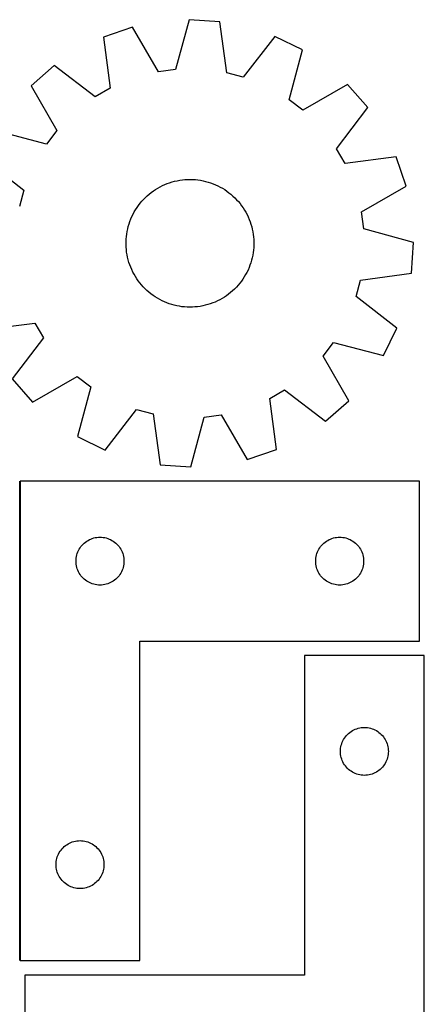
# Model space of a CAD drawing. Header units: millimetres. Extents: x 7 to 1243, y 7 to 2493.
# Tile 19 of 19: x 1091 to 1243, y 2116 to 2486. Entities that reach past the tile are written whole.
import ezdxf

# ---------------------------------------------------------------- set-up
doc = ezdxf.new("R2010")
doc.units = ezdxf.units.MM
doc.layers.add('COMMON', color=5, linetype='CONTINUOUS', true_color=0x0000ff)
doc.layers.add('CUT', color=7, linetype='CONTINUOUS', true_color=0x000000)

msp = doc.modelspace()

# ---------------------------------------------------------------- linework, layer by layer
at = {"layer": 'COMMON'}
msp.add_line((1090.730059, 2132.216124), (1090.730059, 2312.216124), dxfattribs=at)
at = {"layer": 'CUT'}
for p, q in [((1154.288996, 2485.615871), (1149.219116, 2466.914568)), ((1165.80095, 2484.86727), (1154.288996, 2485.615871)), ((1133.090159, 2482.813924), (1122.168024, 2479.100108)), ((1142.844727, 2466.072036), (1133.090159, 2482.813924)), ((1168.406152, 2465.66687), (1165.80095, 2484.86727)), ((1122.168024, 2479.100108), (1124.640744, 2459.882198)), ((1186.45838, 2479.343487), (1174.617742, 2464.005896)), ((1196.807561, 2474.246436), (1186.45838, 2479.343487)), ((1191.866779, 2455.510612), (1196.807561, 2474.246436)), ((1103.655111, 2468.399003), (1094.98559, 2460.788164)), ((1119.074, 2456.664427), (1103.655111, 2468.399003)), ((1149.219116, 2466.914568), (1142.844727, 2466.072036)), ((1174.617742, 2464.005896), (1168.406152, 2465.66687)), ((1094.98559, 2460.788164), (1104.624461, 2443.979399)), ((1124.640744, 2459.882198), (1119.074, 2456.664427)), ((1213.778678, 2461.23787), (1196.969913, 2451.598999)), ((1221.389517, 2452.568349), (1213.778678, 2461.23787)), ((1196.969913, 2451.598999), (1191.866779, 2455.510612)), ((1209.654941, 2437.14946), (1221.389517, 2452.568349)), ((1100.712847, 2438.876265), (1081.977023, 2443.817047)), ((1104.624461, 2443.979399), (1100.712847, 2438.876265)), ((1212.872711, 2431.582716), (1209.654941, 2437.14946)), ((1232.090622, 2434.055435), (1212.872711, 2431.582716)), ((1235.804438, 2423.1333), (1232.090622, 2434.055435)), ((1076.879972, 2433.467866), (1092.217564, 2421.627228)), ((1142.530153, 2422.356533), (1143.386161, 2422.83187)), ((1143.386161, 2422.83187), (1144.260845, 2423.271896)), ((1144.260845, 2423.271896), (1145.15275, 2423.675879)), ((1145.15275, 2423.675879), (1146.060389, 2424.043146)), ((1146.060389, 2424.043146), (1146.982254, 2424.373086)), ((1146.982254, 2424.373086), (1147.91681, 2424.66515)), ((1147.91681, 2424.66515), (1148.8625, 2424.918852)), ((1148.8625, 2424.918852), (1149.817752, 2425.133769)), ((1149.817752, 2425.133769), (1150.780975, 2425.309544)), ((1150.780975, 2425.309544), (1151.750566, 2425.445884)), ((1151.750566, 2425.445884), (1152.724911, 2425.542563)), ((1152.724911, 2425.542563), (1153.702388, 2425.599419)), ((1153.702388, 2425.599419), (1154.681372, 2425.616358)), ((1154.681372, 2425.616358), (1155.660231, 2425.593351)), ((1155.660231, 2425.593351), (1156.637337, 2425.530437)), ((1156.637337, 2425.530437), (1157.611065, 2425.427721)), ((1157.611065, 2425.427721), (1158.579792, 2425.285373)), ((1158.579792, 2425.285373), (1159.541907, 2425.10363)), ((1159.541907, 2425.10363), (1160.495808, 2424.882796)), ((1160.495808, 2424.882796), (1161.439907, 2424.623237)), ((1161.439907, 2424.623237), (1162.372634, 2424.325386)), ((1162.372634, 2424.325386), (1163.292436, 2423.989737)), ((1163.292436, 2423.989737), (1164.197782, 2423.616851)), ((1164.197782, 2423.616851), (1165.087165, 2423.207347)), ((1165.087165, 2423.207347), (1165.959105, 2422.761908)), ((1165.959105, 2422.761908), (1166.81215, 2422.281274)), ((1219.06255, 2413.378732), (1235.804438, 2423.1333)), ((1092.217564, 2421.627228), (1090.556589, 2415.415638)), ((1137.863616, 2418.811226), (1138.578899, 2419.479855)), ((1138.578899, 2419.479855), (1139.32086, 2420.118752)), ((1139.32086, 2420.118752), (1140.088263, 2420.726854)), ((1140.088263, 2420.726854), (1140.879831, 2421.303148)), ((1140.879831, 2421.303148), (1141.694246, 2421.846676)), ((1141.694246, 2421.846676), (1142.530153, 2422.356533)), ((1166.81215, 2422.281274), (1167.644881, 2421.766245)), ((1167.644881, 2421.766245), (1168.455911, 2421.217679)), ((1168.455911, 2421.217679), (1169.243892, 2420.636489)), ((1169.243892, 2420.636489), (1170.00751, 2420.023642)), ((1170.00751, 2420.023642), (1170.745496, 2419.380158)), ((1170.745496, 2419.380158), (1171.456621, 2418.707108)), ((1134.727361, 2415.06268), (1135.292357, 2415.862352)), ((1135.292357, 2415.862352), (1135.889499, 2416.638313)), ((1135.889499, 2416.638313), (1136.517796, 2417.389271)), ((1136.517796, 2417.389271), (1137.1762, 2418.113978)), ((1137.1762, 2418.113978), (1137.863616, 2418.811226)), ((1171.456621, 2418.707108), (1172.139702, 2418.005612)), ((1172.139702, 2418.005612), (1172.793601, 2417.276839)), ((1172.793601, 2417.276839), (1173.41723, 2416.522)), ((1173.41723, 2416.522), (1174.009552, 2415.742352)), ((1174.009552, 2415.742352), (1174.56958, 2414.939193)), ((1132.415548, 2410.756497), (1132.806824, 2411.654048)), ((1132.806824, 2411.654048), (1133.234385, 2412.534893)), ((1133.234385, 2412.534893), (1133.697518, 2413.397565)), ((1133.697518, 2413.397565), (1134.195453, 2414.240628)), ((1134.195453, 2414.240628), (1134.727361, 2415.06268)), ((1174.56958, 2414.939193), (1175.096382, 2414.11386)), ((1175.096382, 2414.11386), (1175.589081, 2413.267726)), ((1175.589081, 2413.267726), (1176.046858, 2412.4022)), ((1176.046858, 2412.4022), (1176.46895, 2411.518722)), ((1219.905082, 2407.004344), (1219.06255, 2413.378732)), ((1131.225381, 2407.02947), (1131.465628, 2407.978667)), ((1131.465628, 2407.978667), (1131.744391, 2408.917276)), ((1131.744391, 2408.917276), (1132.061207, 2409.843733)), ((1132.061207, 2409.843733), (1132.415548, 2410.756497)), ((1176.46895, 2411.518722), (1176.854656, 2410.618763)), ((1176.854656, 2410.618763), (1177.203332, 2409.70382)), ((1177.203332, 2409.70382), (1177.514398, 2408.775417)), ((1177.514398, 2408.775417), (1177.787338, 2407.835099)), ((1130.739415, 2404.134211), (1130.861972, 2405.10564)), ((1130.861972, 2405.10564), (1131.024051, 2406.071262)), ((1131.024051, 2406.071262), (1131.225381, 2407.02947)), ((1177.787338, 2407.835099), (1178.021696, 2406.88443)), ((1178.021696, 2406.88443), (1178.217083, 2405.924993)), ((1178.217083, 2405.924993), (1178.373173, 2404.958385)), ((1178.373173, 2404.958385), (1178.489707, 2403.986214)), ((1238.606385, 2401.934463), (1219.905082, 2407.004344)), ((1130.610578, 2401.20128), (1130.613613, 2402.180405)), ((1130.647483, 2400.222846), (1130.610578, 2401.20128)), ((1130.613613, 2402.180405), (1130.656582, 2403.158591)), ((1130.656582, 2403.158591), (1130.739415, 2404.134211)), ((1178.489707, 2403.986214), (1178.56649, 2403.0101)), ((1178.60036, 2401.052541), (1178.557391, 2400.074354)), ((1178.56649, 2403.0101), (1178.603395, 2402.031666)), ((1178.603395, 2402.031666), (1178.60036, 2401.052541)), ((1237.857784, 2390.42251), (1238.606385, 2401.934463)), ((1130.724266, 2399.246731), (1130.647483, 2400.222846)), ((1130.8408, 2398.274561), (1130.724266, 2399.246731)), ((1130.99689, 2397.307953), (1130.8408, 2398.274561)), ((1131.192277, 2396.348516), (1130.99689, 2397.307953)), ((1178.189922, 2397.161683), (1177.988592, 2396.203476)), ((1178.352001, 2398.127305), (1178.189922, 2397.161683)), ((1178.474559, 2399.098735), (1178.352001, 2398.127305)), ((1178.557391, 2400.074354), (1178.474559, 2399.098735)), ((1131.426635, 2395.397847), (1131.192277, 2396.348516)), ((1131.699575, 2394.457529), (1131.426635, 2395.397847)), ((1132.010642, 2393.529125), (1131.699575, 2394.457529)), ((1132.359318, 2392.614183), (1132.010642, 2393.529125)), ((1177.152766, 2393.389212), (1176.798425, 2392.476449)), ((1177.469582, 2394.31567), (1177.152766, 2393.389212)), ((1177.748345, 2395.254278), (1177.469582, 2394.31567)), ((1177.988592, 2396.203476), (1177.748345, 2395.254278)), ((1132.745023, 2391.714223), (1132.359318, 2392.614183)), ((1133.167115, 2390.830745), (1132.745023, 2391.714223)), ((1133.624892, 2389.965219), (1133.167115, 2390.830745)), ((1134.117592, 2389.119085), (1133.624892, 2389.965219)), ((1175.516455, 2389.835381), (1175.01852, 2388.992318)), ((1175.979588, 2390.698053), (1175.516455, 2389.835381)), ((1176.407149, 2391.578898), (1175.979588, 2390.698053)), ((1176.798425, 2392.476449), (1176.407149, 2391.578898)), ((1218.657384, 2387.817307), (1237.857784, 2390.42251)), ((1134.644394, 2388.293752), (1134.117592, 2389.119085)), ((1135.204421, 2387.490594), (1134.644394, 2388.293752)), ((1135.796743, 2386.710946), (1135.204421, 2387.490594)), ((1136.420372, 2385.956107), (1135.796743, 2386.710946)), ((1137.074271, 2385.227333), (1136.420372, 2385.956107)), ((1172.696178, 2385.843674), (1172.037774, 2385.118968)), ((1173.324474, 2386.594633), (1172.696178, 2385.843674)), ((1173.921617, 2387.370594), (1173.324474, 2386.594633)), ((1174.486612, 2388.170266), (1173.921617, 2387.370594)), ((1175.01852, 2388.992318), (1174.486612, 2388.170266)), ((1216.996409, 2381.605717), (1218.657384, 2387.817307)), ((1137.757352, 2384.525838), (1137.074271, 2385.227333)), ((1138.468477, 2383.852788), (1137.757352, 2384.525838)), ((1139.206463, 2383.209304), (1138.468477, 2383.852788)), ((1139.970082, 2382.596457), (1139.206463, 2383.209304)), ((1140.758062, 2382.015266), (1139.970082, 2382.596457)), ((1169.125711, 2382.506092), (1168.334143, 2381.929798)), ((1169.893114, 2383.114194), (1169.125711, 2382.506092)), ((1170.635074, 2383.753091), (1169.893114, 2383.114194)), ((1171.350358, 2384.42172), (1170.635074, 2383.753091)), ((1172.037774, 2385.118968), (1171.350358, 2384.42172)), ((1141.569093, 2381.466701), (1140.758062, 2382.015266)), ((1142.401824, 2380.951672), (1141.569093, 2381.466701)), ((1143.254869, 2380.471038), (1142.401824, 2380.951672)), ((1144.126808, 2380.025598), (1143.254869, 2380.471038)), ((1145.016191, 2379.616095), (1144.126808, 2380.025598)), ((1145.921537, 2379.243208), (1145.016191, 2379.616095)), ((1146.841339, 2378.90756), (1145.921537, 2379.243208)), ((1147.774066, 2378.609709), (1146.841339, 2378.90756)), ((1148.718166, 2378.35015), (1147.774066, 2378.609709)), ((1149.672067, 2378.129315), (1148.718166, 2378.35015)), ((1161.297164, 2378.567795), (1160.351473, 2378.314094)), ((1162.231719, 2378.859859), (1161.297164, 2378.567795)), ((1163.153584, 2379.1898), (1162.231719, 2378.859859)), ((1164.061224, 2379.557067), (1163.153584, 2379.1898)), ((1164.953128, 2379.961049), (1164.061224, 2379.557067)), ((1165.827812, 2380.401076), (1164.953128, 2379.961049)), ((1166.68382, 2380.876413), (1165.827812, 2380.401076)), ((1167.519727, 2381.386269), (1166.68382, 2380.876413)), ((1168.334143, 2381.929798), (1167.519727, 2381.386269)), ((1232.334001, 2369.76508), (1216.996409, 2381.605717)), ((1150.634182, 2377.947573), (1149.672067, 2378.129315)), ((1151.602909, 2377.805225), (1150.634182, 2377.947573)), ((1152.576636, 2377.702509), (1151.602909, 2377.805225)), ((1153.553742, 2377.639595), (1152.576636, 2377.702509)), ((1154.532602, 2377.616588), (1153.553742, 2377.639595)), ((1155.511585, 2377.633527), (1154.532602, 2377.616588)), ((1156.489063, 2377.690383), (1155.511585, 2377.633527)), ((1157.463408, 2377.787061), (1156.489063, 2377.690383)), ((1158.432999, 2377.923401), (1157.463408, 2377.787061)), ((1159.396222, 2378.099176), (1158.432999, 2377.923401)), ((1160.351473, 2378.314094), (1159.396222, 2378.099176)), ((1077.123352, 2369.17751), (1096.341262, 2371.65023)), ((1096.341262, 2371.65023), (1099.559033, 2366.083486)), ((1227.23695, 2359.415899), (1232.334001, 2369.76508)), ((1099.559033, 2366.083486), (1087.824457, 2350.664597)), ((1204.589513, 2359.253547), (1208.501126, 2364.35668)), ((1208.501126, 2364.35668), (1227.23695, 2359.415899)), ((1214.228384, 2342.444782), (1204.589513, 2359.253547)), ((1087.824457, 2350.664597), (1095.435296, 2341.995076)), ((1095.435296, 2341.995076), (1112.244061, 2351.633947)), ((1112.244061, 2351.633947), (1117.347194, 2347.722334)), ((1117.347194, 2347.722334), (1112.406413, 2328.98651)), ((1184.573229, 2343.350748), (1190.139974, 2346.568519)), ((1190.139974, 2346.568519), (1205.558863, 2334.833943)), ((1187.045949, 2324.132838), (1184.573229, 2343.350748)), ((1205.558863, 2334.833943), (1214.228384, 2342.444782)), ((1122.755593, 2323.889459), (1134.596231, 2339.22705)), ((1134.596231, 2339.22705), (1140.807821, 2337.566075)), ((1140.807821, 2337.566075), (1143.413024, 2318.365676)), ((1154.924977, 2317.617075), (1159.994858, 2336.318378)), ((1159.994858, 2336.318378), (1166.369246, 2337.160909)), ((1166.369246, 2337.160909), (1176.123814, 2320.419021)), ((1112.406413, 2328.98651), (1122.755593, 2323.889459)), ((1176.123814, 2320.419021), (1187.045949, 2324.132838)), ((1143.413024, 2318.365676), (1154.924977, 2317.617075)), ((1090.830059, 2312.216124), (1090.830059, 2132.216124)), ((1240.830059, 2312.216124), (1090.830059, 2312.216124)), ((1240.830059, 2252.216124), (1240.830059, 2312.216124)), ((1115.351206, 2289.356304), (1115.829927, 2289.69935)), ((1115.829927, 2289.69935), (1116.330059, 2290.010352)), ((1116.330059, 2290.010352), (1116.849461, 2290.287979)), ((1116.849461, 2290.287979), (1117.385908, 2290.53104)), ((1117.385908, 2290.53104), (1117.937104, 2290.738495)), ((1117.937104, 2290.738495), (1118.500688, 2290.909456)), ((1118.500688, 2290.909456), (1119.074246, 2291.043191)), ((1119.074246, 2291.043191), (1119.655323, 2291.139128)), ((1119.655323, 2291.139128), (1120.241431, 2291.196854)), ((1120.241431, 2291.196854), (1120.830059, 2291.216124)), ((1120.830059, 2291.216124), (1121.418687, 2291.196854)), ((1121.418687, 2291.196854), (1122.004795, 2291.139128)), ((1122.004795, 2291.139128), (1122.585872, 2291.043191)), ((1122.585872, 2291.043191), (1123.159431, 2290.909456)), ((1123.159431, 2290.909456), (1123.723014, 2290.738495)), ((1123.723014, 2290.738495), (1124.27421, 2290.53104)), ((1124.27421, 2290.53104), (1124.810657, 2290.287979)), ((1124.810657, 2290.287979), (1125.330059, 2290.010352)), ((1125.330059, 2290.010352), (1125.830191, 2289.69935)), ((1125.830191, 2289.69935), (1126.308912, 2289.356304)), ((1205.351206, 2289.356304), (1205.829927, 2289.69935)), ((1205.829927, 2289.69935), (1206.330059, 2290.010352)), ((1206.330059, 2290.010352), (1206.849461, 2290.287979)), ((1206.849461, 2290.287979), (1207.385908, 2290.53104)), ((1207.385908, 2290.53104), (1207.937104, 2290.738495)), ((1207.937104, 2290.738495), (1208.500688, 2290.909456)), ((1208.500688, 2290.909456), (1209.074246, 2291.043191)), ((1209.074246, 2291.043191), (1209.655323, 2291.139128)), ((1209.655323, 2291.139128), (1210.241431, 2291.196854)), ((1210.241431, 2291.196854), (1210.830059, 2291.216124)), ((1210.830059, 2291.216124), (1211.418687, 2291.196854)), ((1211.418687, 2291.196854), (1212.004795, 2291.139128)), ((1212.004795, 2291.139128), (1212.585872, 2291.043191)), ((1212.585872, 2291.043191), (1213.159431, 2290.909456)), ((1213.159431, 2290.909456), (1213.723014, 2290.738495)), ((1213.723014, 2290.738495), (1214.27421, 2290.53104)), ((1214.27421, 2290.53104), (1214.810657, 2290.287979)), ((1214.810657, 2290.287979), (1215.330059, 2290.010352)), ((1215.330059, 2290.010352), (1215.830191, 2289.69935)), ((1215.830191, 2289.69935), (1216.308912, 2289.356304)), ((1112.515143, 2285.660275), (1112.758204, 2286.196722)), ((1112.758204, 2286.196722), (1113.035831, 2286.716124)), ((1113.035831, 2286.716124), (1113.346833, 2287.216256)), ((1113.346833, 2287.216256), (1113.689879, 2287.694977)), ((1113.689879, 2287.694977), (1114.063501, 2288.150236)), ((1114.063501, 2288.150236), (1114.466098, 2288.580085)), ((1114.466098, 2288.580085), (1114.895947, 2288.982682)), ((1114.895947, 2288.982682), (1115.351206, 2289.356304)), ((1126.308912, 2289.356304), (1126.764171, 2288.982682)), ((1126.764171, 2288.982682), (1127.19402, 2288.580085)), ((1127.19402, 2288.580085), (1127.596617, 2288.150236)), ((1127.596617, 2288.150236), (1127.970239, 2287.694977)), ((1127.970239, 2287.694977), (1128.313286, 2287.216256)), ((1128.313286, 2287.216256), (1128.624288, 2286.716124)), ((1128.624288, 2286.716124), (1128.901914, 2286.196722)), ((1128.901914, 2286.196722), (1129.144975, 2285.660275)), ((1202.515143, 2285.660275), (1202.758204, 2286.196722)), ((1202.758204, 2286.196722), (1203.035831, 2286.716124)), ((1203.035831, 2286.716124), (1203.346833, 2287.216256)), ((1203.346833, 2287.216256), (1203.689879, 2287.694977)), ((1203.689879, 2287.694977), (1204.063501, 2288.150236)), ((1204.063501, 2288.150236), (1204.466098, 2288.580085)), ((1204.466098, 2288.580085), (1204.895947, 2288.982682)), ((1204.895947, 2288.982682), (1205.351206, 2289.356304)), ((1216.308912, 2289.356304), (1216.764171, 2288.982682)), ((1216.764171, 2288.982682), (1217.19402, 2288.580085)), ((1217.19402, 2288.580085), (1217.596617, 2288.150236)), ((1217.596617, 2288.150236), (1217.970239, 2287.694977)), ((1217.970239, 2287.694977), (1218.313286, 2287.216256)), ((1218.313286, 2287.216256), (1218.624288, 2286.716124)), ((1218.624288, 2286.716124), (1218.901914, 2286.196722)), ((1218.901914, 2286.196722), (1219.144975, 2285.660275)), ((1111.830059, 2282.216124), (1111.849329, 2282.804752)), ((1111.849329, 2281.627496), (1111.830059, 2282.216124)), ((1111.849329, 2282.804752), (1111.907055, 2283.39086)), ((1111.907055, 2283.39086), (1112.002992, 2283.971937)), ((1112.002992, 2283.971937), (1112.136727, 2284.545495)), ((1112.136727, 2284.545495), (1112.307688, 2285.109079)), ((1112.307688, 2285.109079), (1112.515143, 2285.660275)), ((1129.144975, 2285.660275), (1129.35243, 2285.109079)), ((1129.35243, 2285.109079), (1129.523392, 2284.545495)), ((1129.523392, 2284.545495), (1129.657127, 2283.971937)), ((1129.657127, 2283.971937), (1129.753063, 2283.39086)), ((1129.753063, 2283.39086), (1129.810789, 2282.804752)), ((1129.810789, 2282.804752), (1129.830059, 2282.216124)), ((1129.830059, 2282.216124), (1129.810789, 2281.627496)), ((1201.830059, 2282.216124), (1201.849329, 2282.804752)), ((1201.849329, 2281.627496), (1201.830059, 2282.216124)), ((1201.849329, 2282.804752), (1201.907055, 2283.39086)), ((1201.907055, 2283.39086), (1202.002992, 2283.971937)), ((1202.002992, 2283.971937), (1202.136727, 2284.545495)), ((1202.136727, 2284.545495), (1202.307688, 2285.109079)), ((1202.307688, 2285.109079), (1202.515143, 2285.660275)), ((1219.144975, 2285.660275), (1219.35243, 2285.109079)), ((1219.35243, 2285.109079), (1219.523392, 2284.545495)), ((1219.523392, 2284.545495), (1219.657127, 2283.971937)), ((1219.657127, 2283.971937), (1219.753063, 2283.39086)), ((1219.753063, 2283.39086), (1219.810789, 2282.804752)), ((1219.810789, 2282.804752), (1219.830059, 2282.216124)), ((1219.830059, 2282.216124), (1219.810789, 2281.627496)), ((1111.907055, 2281.041388), (1111.849329, 2281.627496)), ((1112.002992, 2280.460311), (1111.907055, 2281.041388)), ((1112.136727, 2279.886752), (1112.002992, 2280.460311)), ((1112.307688, 2279.323169), (1112.136727, 2279.886752)), ((1112.515143, 2278.771973), (1112.307688, 2279.323169)), ((1112.758204, 2278.235526), (1112.515143, 2278.771973)), ((1129.144975, 2278.771973), (1128.901914, 2278.235526)), ((1129.35243, 2279.323169), (1129.144975, 2278.771973)), ((1129.523392, 2279.886752), (1129.35243, 2279.323169)), ((1129.657127, 2280.460311), (1129.523392, 2279.886752)), ((1129.753063, 2281.041388), (1129.657127, 2280.460311)), ((1129.810789, 2281.627496), (1129.753063, 2281.041388)), ((1201.907055, 2281.041388), (1201.849329, 2281.627496)), ((1202.002992, 2280.460311), (1201.907055, 2281.041388)), ((1202.136727, 2279.886752), (1202.002992, 2280.460311)), ((1202.307688, 2279.323169), (1202.136727, 2279.886752)), ((1202.515143, 2278.771973), (1202.307688, 2279.323169)), ((1202.758204, 2278.235526), (1202.515143, 2278.771973)), ((1219.144975, 2278.771973), (1218.901914, 2278.235526)), ((1219.35243, 2279.323169), (1219.144975, 2278.771973)), ((1219.523392, 2279.886752), (1219.35243, 2279.323169)), ((1219.657127, 2280.460311), (1219.523392, 2279.886752)), ((1219.753063, 2281.041388), (1219.657127, 2280.460311)), ((1219.810789, 2281.627496), (1219.753063, 2281.041388)), ((1113.035831, 2277.716124), (1112.758204, 2278.235526)), ((1113.346833, 2277.215992), (1113.035831, 2277.716124)), ((1113.689879, 2276.737271), (1113.346833, 2277.215992)), ((1114.063501, 2276.282011), (1113.689879, 2276.737271)), ((1114.466098, 2275.852163), (1114.063501, 2276.282011)), ((1114.895947, 2275.449566), (1114.466098, 2275.852163)), ((1115.351206, 2275.075944), (1114.895947, 2275.449566)), ((1115.829927, 2274.732897), (1115.351206, 2275.075944)), ((1126.308912, 2275.075944), (1125.830191, 2274.732897)), ((1126.764171, 2275.449566), (1126.308912, 2275.075944)), ((1127.19402, 2275.852163), (1126.764171, 2275.449566)), ((1127.596617, 2276.282011), (1127.19402, 2275.852163)), ((1127.970239, 2276.737271), (1127.596617, 2276.282011)), ((1128.313286, 2277.215992), (1127.970239, 2276.737271)), ((1128.624288, 2277.716124), (1128.313286, 2277.215992)), ((1128.901914, 2278.235526), (1128.624288, 2277.716124)), ((1203.035831, 2277.716124), (1202.758204, 2278.235526)), ((1203.346833, 2277.215992), (1203.035831, 2277.716124)), ((1203.689879, 2276.737271), (1203.346833, 2277.215992)), ((1204.063501, 2276.282011), (1203.689879, 2276.737271)), ((1204.466098, 2275.852163), (1204.063501, 2276.282011)), ((1204.895947, 2275.449566), (1204.466098, 2275.852163)), ((1205.351206, 2275.075944), (1204.895947, 2275.449566)), ((1205.829927, 2274.732897), (1205.351206, 2275.075944)), ((1216.308912, 2275.075944), (1215.830191, 2274.732897)), ((1216.764171, 2275.449566), (1216.308912, 2275.075944)), ((1217.19402, 2275.852163), (1216.764171, 2275.449566)), ((1217.596617, 2276.282011), (1217.19402, 2275.852163)), ((1217.970239, 2276.737271), (1217.596617, 2276.282011)), ((1218.313286, 2277.215992), (1217.970239, 2276.737271)), ((1218.624288, 2277.716124), (1218.313286, 2277.215992)), ((1218.901914, 2278.235526), (1218.624288, 2277.716124)), ((1116.330059, 2274.421895), (1115.829927, 2274.732897)), ((1116.849461, 2274.144269), (1116.330059, 2274.421895)), ((1117.385908, 2273.901208), (1116.849461, 2274.144269)), ((1117.937104, 2273.693753), (1117.385908, 2273.901208)), ((1118.500688, 2273.522791), (1117.937104, 2273.693753)), ((1119.074246, 2273.389056), (1118.500688, 2273.522791)), ((1119.655323, 2273.29312), (1119.074246, 2273.389056)), ((1120.241431, 2273.235394), (1119.655323, 2273.29312)), ((1120.830059, 2273.216124), (1120.241431, 2273.235394)), ((1121.418687, 2273.235394), (1120.830059, 2273.216124)), ((1122.004795, 2273.29312), (1121.418687, 2273.235394)), ((1122.585872, 2273.389056), (1122.004795, 2273.29312)), ((1123.159431, 2273.522791), (1122.585872, 2273.389056)), ((1123.723014, 2273.693753), (1123.159431, 2273.522791)), ((1124.27421, 2273.901208), (1123.723014, 2273.693753)), ((1124.810657, 2274.144269), (1124.27421, 2273.901208)), ((1125.330059, 2274.421895), (1124.810657, 2274.144269)), ((1125.830191, 2274.732897), (1125.330059, 2274.421895)), ((1206.330059, 2274.421895), (1205.829927, 2274.732897)), ((1206.849461, 2274.144269), (1206.330059, 2274.421895)), ((1207.385908, 2273.901208), (1206.849461, 2274.144269)), ((1207.937104, 2273.693753), (1207.385908, 2273.901208)), ((1208.500688, 2273.522791), (1207.937104, 2273.693753)), ((1209.074246, 2273.389056), (1208.500688, 2273.522791)), ((1209.655323, 2273.29312), (1209.074246, 2273.389056)), ((1210.241431, 2273.235394), (1209.655323, 2273.29312)), ((1210.830059, 2273.216124), (1210.241431, 2273.235394)), ((1211.418687, 2273.235394), (1210.830059, 2273.216124)), ((1212.004795, 2273.29312), (1211.418687, 2273.235394)), ((1212.585872, 2273.389056), (1212.004795, 2273.29312)), ((1213.159431, 2273.522791), (1212.585872, 2273.389056)), ((1213.723014, 2273.693753), (1213.159431, 2273.522791)), ((1214.27421, 2273.901208), (1213.723014, 2273.693753)), ((1214.810657, 2274.144269), (1214.27421, 2273.901208)), ((1215.330059, 2274.421895), (1214.810657, 2274.144269)), ((1215.830191, 2274.732897), (1215.330059, 2274.421895)), ((1135.830059, 2132.216124), (1135.830059, 2252.216124)), ((1135.830059, 2252.216124), (1240.830059, 2252.216124)), ((1242.604728, 2246.745837), (1197.604728, 2246.745837)), ((1197.604728, 2246.745837), (1197.604728, 2126.745837)), ((1242.604728, 2066.745837), (1242.604728, 2246.745837)), ((1217.211772, 2219.268208), (1217.775356, 2219.439169)), ((1217.775356, 2219.439169), (1218.348915, 2219.572904)), ((1218.348915, 2219.572904), (1218.929992, 2219.66884)), ((1218.929992, 2219.66884), (1219.516099, 2219.726567)), ((1219.516099, 2219.726567), (1220.104728, 2219.745837)), ((1220.104728, 2219.745837), (1220.693356, 2219.726567)), ((1220.693356, 2219.726567), (1221.279463, 2219.66884)), ((1221.279463, 2219.66884), (1221.86054, 2219.572904)), ((1221.86054, 2219.572904), (1222.434099, 2219.439169)), ((1222.434099, 2219.439169), (1222.997683, 2219.268208)), ((1212.310499, 2215.245837), (1212.621501, 2215.745969)), ((1212.621501, 2215.745969), (1212.964548, 2216.22469)), ((1212.964548, 2216.22469), (1213.338169, 2216.679949)), ((1213.338169, 2216.679949), (1213.740767, 2217.109798)), ((1213.740767, 2217.109798), (1214.170615, 2217.512395)), ((1214.170615, 2217.512395), (1214.625875, 2217.886017)), ((1214.625875, 2217.886017), (1215.104595, 2218.229063)), ((1215.104595, 2218.229063), (1215.604728, 2218.540065)), ((1215.604728, 2218.540065), (1216.124129, 2218.817691)), ((1216.124129, 2218.817691), (1216.660577, 2219.060753)), ((1216.660577, 2219.060753), (1217.211772, 2219.268208)), ((1222.997683, 2219.268208), (1223.548878, 2219.060753)), ((1223.548878, 2219.060753), (1224.085326, 2218.817691)), ((1224.085326, 2218.817691), (1224.604728, 2218.540065)), ((1224.604728, 2218.540065), (1225.10486, 2218.229063)), ((1225.10486, 2218.229063), (1225.58358, 2217.886017)), ((1225.58358, 2217.886017), (1226.03884, 2217.512395)), ((1226.03884, 2217.512395), (1226.468689, 2217.109798)), ((1226.468689, 2217.109798), (1226.871286, 2216.679949)), ((1226.871286, 2216.679949), (1227.244908, 2216.22469)), ((1227.244908, 2216.22469), (1227.587954, 2215.745969)), ((1227.587954, 2215.745969), (1227.898956, 2215.245837)), ((1211.123997, 2211.334465), (1211.181724, 2211.920572)), ((1211.181724, 2211.920572), (1211.27766, 2212.50165)), ((1211.27766, 2212.50165), (1211.411395, 2213.075208)), ((1211.411395, 2213.075208), (1211.582356, 2213.638792)), ((1211.582356, 2213.638792), (1211.789812, 2214.189988)), ((1211.789812, 2214.189988), (1212.032873, 2214.726435)), ((1212.032873, 2214.726435), (1212.310499, 2215.245837)), ((1227.898956, 2215.245837), (1228.176582, 2214.726435)), ((1228.176582, 2214.726435), (1228.419643, 2214.189988)), ((1228.419643, 2214.189988), (1228.627099, 2213.638792)), ((1228.627099, 2213.638792), (1228.79806, 2213.075208)), ((1228.79806, 2213.075208), (1228.931795, 2212.50165)), ((1228.931795, 2212.50165), (1229.027731, 2211.920572)), ((1229.027731, 2211.920572), (1229.085458, 2211.334465)), ((1211.104728, 2210.745837), (1211.123997, 2211.334465)), ((1211.123997, 2210.157209), (1211.104728, 2210.745837)), ((1211.181724, 2209.571101), (1211.123997, 2210.157209)), ((1211.27766, 2208.990024), (1211.181724, 2209.571101)), ((1211.411395, 2208.416465), (1211.27766, 2208.990024)), ((1211.582356, 2207.852882), (1211.411395, 2208.416465)), ((1228.79806, 2208.416465), (1228.627099, 2207.852882)), ((1228.931795, 2208.990024), (1228.79806, 2208.416465)), ((1229.027731, 2209.571101), (1228.931795, 2208.990024)), ((1229.085458, 2210.157209), (1229.027731, 2209.571101)), ((1229.085458, 2211.334465), (1229.104728, 2210.745837)), ((1229.104728, 2210.745837), (1229.085458, 2210.157209)), ((1211.789812, 2207.301686), (1211.582356, 2207.852882)), ((1212.032873, 2206.765239), (1211.789812, 2207.301686)), ((1212.310499, 2206.245837), (1212.032873, 2206.765239)), ((1212.621501, 2205.745705), (1212.310499, 2206.245837)), ((1212.964548, 2205.266984), (1212.621501, 2205.745705)), ((1213.338169, 2204.811724), (1212.964548, 2205.266984)), ((1213.740767, 2204.381876), (1213.338169, 2204.811724)), ((1226.871286, 2204.811724), (1226.468689, 2204.381876)), ((1227.244908, 2205.266984), (1226.871286, 2204.811724)), ((1227.587954, 2205.745705), (1227.244908, 2205.266984)), ((1227.898956, 2206.245837), (1227.587954, 2205.745705)), ((1228.176582, 2206.765239), (1227.898956, 2206.245837)), ((1228.419643, 2207.301686), (1228.176582, 2206.765239)), ((1228.627099, 2207.852882), (1228.419643, 2207.301686)), ((1214.170615, 2203.979278), (1213.740767, 2204.381876)), ((1214.625875, 2203.605657), (1214.170615, 2203.979278)), ((1215.104595, 2203.26261), (1214.625875, 2203.605657)), ((1215.604728, 2202.951608), (1215.104595, 2203.26261)), ((1216.124129, 2202.673982), (1215.604728, 2202.951608)), ((1216.660577, 2202.430921), (1216.124129, 2202.673982)), ((1217.211772, 2202.223466), (1216.660577, 2202.430921)), ((1217.775356, 2202.052504), (1217.211772, 2202.223466)), ((1218.348915, 2201.918769), (1217.775356, 2202.052504)), ((1218.929992, 2201.822833), (1218.348915, 2201.918769)), ((1219.516099, 2201.765106), (1218.929992, 2201.822833)), ((1220.104728, 2201.745837), (1219.516099, 2201.765106)), ((1220.693356, 2201.765106), (1220.104728, 2201.745837)), ((1221.279463, 2201.822833), (1220.693356, 2201.765106)), ((1221.86054, 2201.918769), (1221.279463, 2201.822833)), ((1222.434099, 2202.052504), (1221.86054, 2201.918769)), ((1222.997683, 2202.223466), (1222.434099, 2202.052504)), ((1223.548878, 2202.430921), (1222.997683, 2202.223466)), ((1224.085326, 2202.673982), (1223.548878, 2202.430921)), ((1224.604728, 2202.951608), (1224.085326, 2202.673982)), ((1225.10486, 2203.26261), (1224.604728, 2202.951608)), ((1225.58358, 2203.605657), (1225.10486, 2203.26261)), ((1226.03884, 2203.979278), (1225.58358, 2203.605657)), ((1226.468689, 2204.381876), (1226.03884, 2203.979278)), ((1106.966098, 2174.580085), (1107.395947, 2174.982682)), ((1107.395947, 2174.982682), (1107.851206, 2175.356304)), ((1107.851206, 2175.356304), (1108.329927, 2175.69935)), ((1108.329927, 2175.69935), (1108.830059, 2176.010352)), ((1108.830059, 2176.010352), (1109.349461, 2176.287979)), ((1109.349461, 2176.287979), (1109.885908, 2176.53104)), ((1109.885908, 2176.53104), (1110.437104, 2176.738495)), ((1110.437104, 2176.738495), (1111.000688, 2176.909456)), ((1111.000688, 2176.909456), (1111.574246, 2177.043191)), ((1111.574246, 2177.043191), (1112.155323, 2177.139128)), ((1112.155323, 2177.139128), (1112.741431, 2177.196854)), ((1112.741431, 2177.196854), (1113.330059, 2177.216124)), ((1113.330059, 2177.216124), (1113.918687, 2177.196854)), ((1113.918687, 2177.196854), (1114.504795, 2177.139128)), ((1114.504795, 2177.139128), (1115.085872, 2177.043191)), ((1115.085872, 2177.043191), (1115.659431, 2176.909456)), ((1115.659431, 2176.909456), (1116.223014, 2176.738495)), ((1116.223014, 2176.738495), (1116.77421, 2176.53104)), ((1116.77421, 2176.53104), (1117.310657, 2176.287979)), ((1117.310657, 2176.287979), (1117.830059, 2176.010352)), ((1117.830059, 2176.010352), (1118.330191, 2175.69935)), ((1118.330191, 2175.69935), (1118.808912, 2175.356304)), ((1118.808912, 2175.356304), (1119.264171, 2174.982682)), ((1119.264171, 2174.982682), (1119.69402, 2174.580085)), ((1104.807688, 2171.109079), (1105.015143, 2171.660275)), ((1105.015143, 2171.660275), (1105.258204, 2172.196722)), ((1105.258204, 2172.196722), (1105.535831, 2172.716124)), ((1105.535831, 2172.716124), (1105.846833, 2173.216256)), ((1105.846833, 2173.216256), (1106.189879, 2173.694977)), ((1106.189879, 2173.694977), (1106.563501, 2174.150236)), ((1106.563501, 2174.150236), (1106.966098, 2174.580085)), ((1119.69402, 2174.580085), (1120.096617, 2174.150236)), ((1120.096617, 2174.150236), (1120.470239, 2173.694977)), ((1120.470239, 2173.694977), (1120.813286, 2173.216256)), ((1120.813286, 2173.216256), (1121.124288, 2172.716124)), ((1121.124288, 2172.716124), (1121.401914, 2172.196722)), ((1121.401914, 2172.196722), (1121.644975, 2171.660275)), ((1121.644975, 2171.660275), (1121.85243, 2171.109079)), ((1104.330059, 2168.216124), (1104.349329, 2168.804752)), ((1104.349329, 2167.627496), (1104.330059, 2168.216124)), ((1104.349329, 2168.804752), (1104.407055, 2169.39086)), ((1104.407055, 2167.041388), (1104.349329, 2167.627496)), ((1104.407055, 2169.39086), (1104.502992, 2169.971937)), ((1104.502992, 2169.971937), (1104.636727, 2170.545495)), ((1104.636727, 2170.545495), (1104.807688, 2171.109079)), ((1121.85243, 2171.109079), (1122.023392, 2170.545495)), ((1122.023392, 2170.545495), (1122.157127, 2169.971937)), ((1122.157127, 2169.971937), (1122.253063, 2169.39086)), ((1122.253063, 2169.39086), (1122.310789, 2168.804752)), ((1122.310789, 2167.627496), (1122.253063, 2167.041388)), ((1122.310789, 2168.804752), (1122.330059, 2168.216124)), ((1122.330059, 2168.216124), (1122.310789, 2167.627496)), ((1104.502992, 2166.460311), (1104.407055, 2167.041388)), ((1104.636727, 2165.886752), (1104.502992, 2166.460311)), ((1104.807688, 2165.323169), (1104.636727, 2165.886752)), ((1105.015143, 2164.771973), (1104.807688, 2165.323169)), ((1105.258204, 2164.235526), (1105.015143, 2164.771973)), ((1105.535831, 2163.716124), (1105.258204, 2164.235526)), ((1121.401914, 2164.235526), (1121.124288, 2163.716124)), ((1121.644975, 2164.771973), (1121.401914, 2164.235526)), ((1121.85243, 2165.323169), (1121.644975, 2164.771973)), ((1122.023392, 2165.886752), (1121.85243, 2165.323169)), ((1122.157127, 2166.460311), (1122.023392, 2165.886752)), ((1122.253063, 2167.041388), (1122.157127, 2166.460311)), ((1105.846833, 2163.215992), (1105.535831, 2163.716124)), ((1106.189879, 2162.737271), (1105.846833, 2163.215992)), ((1106.563501, 2162.282011), (1106.189879, 2162.737271)), ((1106.966098, 2161.852163), (1106.563501, 2162.282011)), ((1107.395947, 2161.449566), (1106.966098, 2161.852163)), ((1107.851206, 2161.075944), (1107.395947, 2161.449566)), ((1108.329927, 2160.732897), (1107.851206, 2161.075944)), ((1108.830059, 2160.421895), (1108.329927, 2160.732897)), ((1109.349461, 2160.144269), (1108.830059, 2160.421895)), ((1109.885908, 2159.901208), (1109.349461, 2160.144269)), ((1117.310657, 2160.144269), (1116.77421, 2159.901208)), ((1117.830059, 2160.421895), (1117.310657, 2160.144269)), ((1118.330191, 2160.732897), (1117.830059, 2160.421895)), ((1118.808912, 2161.075944), (1118.330191, 2160.732897)), ((1119.264171, 2161.449566), (1118.808912, 2161.075944)), ((1119.69402, 2161.852163), (1119.264171, 2161.449566)), ((1120.096617, 2162.282011), (1119.69402, 2161.852163)), ((1120.470239, 2162.737271), (1120.096617, 2162.282011)), ((1120.813286, 2163.215992), (1120.470239, 2162.737271)), ((1121.124288, 2163.716124), (1120.813286, 2163.215992)), ((1110.437104, 2159.693753), (1109.885908, 2159.901208)), ((1111.000688, 2159.522791), (1110.437104, 2159.693753)), ((1111.574246, 2159.389056), (1111.000688, 2159.522791)), ((1112.155323, 2159.29312), (1111.574246, 2159.389056)), ((1112.741431, 2159.235394), (1112.155323, 2159.29312)), ((1113.330059, 2159.216124), (1112.741431, 2159.235394)), ((1113.918687, 2159.235394), (1113.330059, 2159.216124)), ((1114.504795, 2159.29312), (1113.918687, 2159.235394)), ((1115.085872, 2159.389056), (1114.504795, 2159.29312)), ((1115.659431, 2159.522791), (1115.085872, 2159.389056)), ((1116.223014, 2159.693753), (1115.659431, 2159.522791)), ((1116.77421, 2159.901208), (1116.223014, 2159.693753)), ((1090.830059, 2132.216124), (1135.830059, 2132.216124)), ((1197.604728, 2126.745837), (1092.604728, 2126.745837)), ((1092.604728, 2126.745837), (1092.604728, 2066.745837))]:
    msp.add_line(p, q, dxfattribs=at)

doc.saveas('drawing.dxf')
